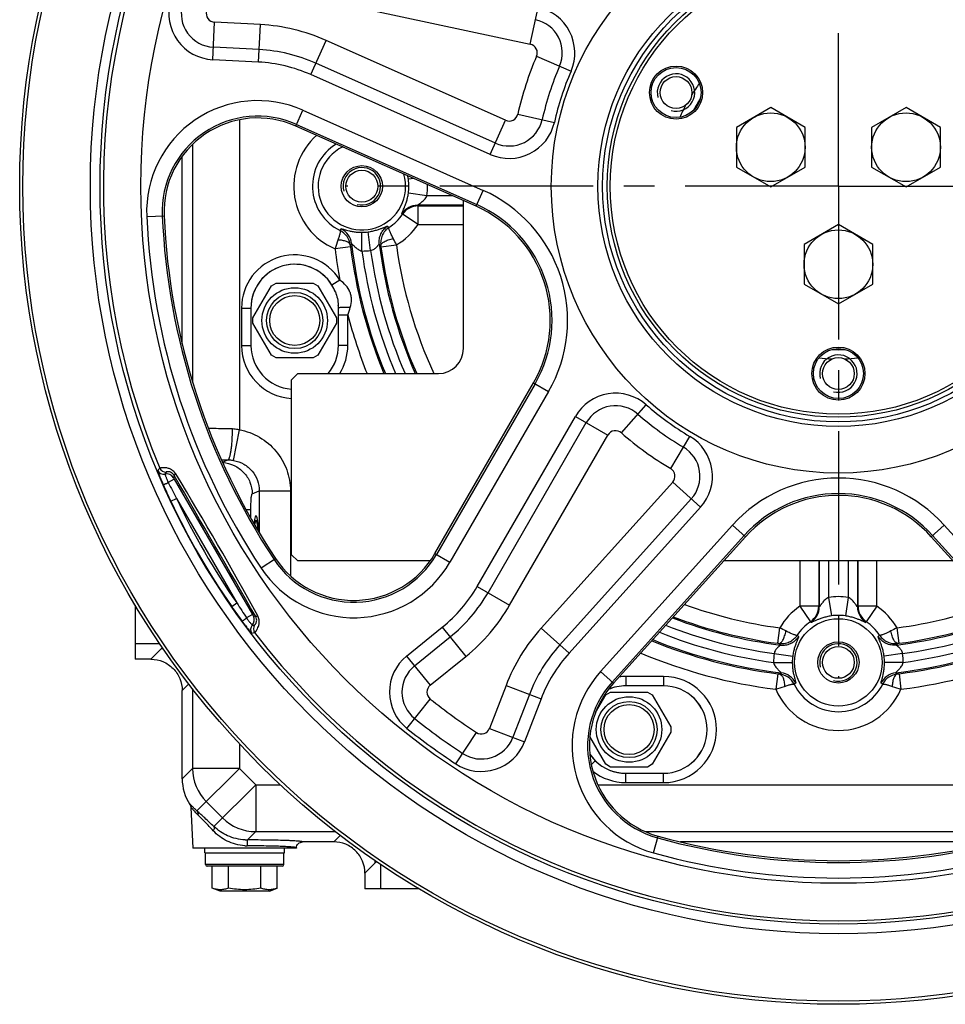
# Model space of a CAD drawing. Extents: x 0 to 2037, y -777 to 1557.
# Tile 36 of 70: x 731 to 879, y 213 to 371. Entities that reach past the tile are written whole.
import ezdxf

# ---------------------------------------------------------------- set-up
doc = ezdxf.new("R2010")
doc.units = 0
doc.header["$LTSCALE"] = 65.395
doc.linetypes.add('CENTER', pattern=[0.6, 0.375, -0.075, 0.075, -0.075])
doc.layers.get('0').update_dxf_attribs({"linetype": 'CONTINUOUS'})
doc.layers.add('3_ALL_AXES', color=7, linetype='CONTINUOUS')
doc.layers.add('ASSI', color=7, linetype='CONTINUOUS')

msp = doc.modelspace()

# ---------------------------------------------------------------- linework, layer by layer
at = {"color": 9, "linetype": 'CONTINUOUS'}
for p, q in [((781.694, 373.624), (812.456, 367.085)), ((812.456, 367.085), (813.703, 372.954)), ((761.632, 364.594), (761.946, 370.586)), ((769.281, 370.202), (761.946, 370.586)), ((768.967, 364.21), (769.281, 370.202)), ((777.324, 362.204), (779.765, 367.685)), ((808.494, 354.893), (779.765, 367.685)), ((769.071, 366.207), (761.737, 366.592)), ((768.967, 364.21), (761.632, 364.594)), ((813.463, 365.138), (818.973, 362.763)), ((806.867, 351.239), (778.138, 364.031)), ((806.054, 349.412), (777.324, 362.204)), ((774.942, 353.966), (776.072, 356.502)), ((776.072, 356.502), (804.918, 343.659)), ((765.898, 354.968), (765.898, 305.334)), ((806.054, 349.412), (808.494, 354.893)), ((810.454, 355.877), (816.307, 354.559)), ((775.06, 354.231), (803.907, 341.388)), ((758.403, 351.034), (758.403, 312.995)), ((793.801, 345.569), (792.953, 345.442)), ((795.916, 342.771), (792.953, 343.214)), ((800.086, 342.771), (795.916, 342.771)), ((803.789, 341.123), (804.918, 343.659)), ((801.752, 341.272), (794.394, 341.272)), ((794.499, 341.179), (794.394, 341.272)), ((794.499, 338.181), (794.499, 341.179)), ((794.499, 341.179), (801.752, 341.179)), ((751.082, 339.486), (753.856, 339.607)), ((792.025, 339.871), (791.918, 339.96)), ((794.499, 338.181), (792.025, 339.871)), ((782.015, 337.239), (782.174, 337.492)), ((794.499, 338.181), (801.752, 338.181)), ((785.502, 333.956), (785.502, 336.952)), ((786.907, 334.052), (786.501, 337.02)), ((783.688, 334.622), (781.208, 334.314)), ((788.56, 334.614), (791.037, 334.942)), ((781.996, 329.278), (780.719, 328.494)), ((766.252, 324.828), (766.252, 318.828)), ((766.252, 324.828), (767.749, 324.828)), ((767.749, 324.828), (767.749, 318.828)), ((781.755, 318.828), (781.755, 323.7)), ((783.253, 323.7), (781.755, 323.7)), ((783.253, 318.828), (783.253, 323.7)), ((766.252, 318.828), (767.749, 318.828)), ((783.253, 318.828), (781.755, 318.828)), ((813.226, 312.707), (797.438, 285.361)), ((812.975, 312.852), (815.379, 311.463)), ((815.379, 311.463), (799.591, 284.118)), ((827.039, 304.833), (831, 309.339)), ((803.955, 280.241), (819.68, 307.477)), ((819.68, 307.477), (824.876, 304.477)), ((805.687, 279.241), (821.412, 306.477)), ((764.985, 300.425), (765.898, 305.334)), ((809.151, 277.241), (824.876, 304.477)), ((834.917, 299.109), (837.979, 304.269)), ((763.203, 300.165), (764.07, 300.511)), ((755.462, 298.032), (755.361, 297.656)), ((755.482, 297.437), (754.531, 296.888)), ((755.482, 297.437), (768.008, 275.741)), ((835.247, 296.942), (814.204, 273.571)), ((835.247, 296.942), (839.706, 292.927)), ((767.951, 295.075), (769.085, 295.528)), ((769.085, 295.528), (769.085, 288.868)), ((769.085, 295.528), (774.066, 295.528)), ((774.066, 295.528), (774.066, 281.946)), ((754.93, 293.901), (755.834, 294.328)), ((755.834, 294.328), (765.491, 277.601)), ((838.219, 294.265), (817.176, 270.894)), ((766.968, 292.577), (767.74, 292.577)), ((767.74, 291.18), (767.74, 292.577)), ((839.706, 292.927), (818.662, 269.556)), ((823.698, 266.603), (844.826, 290.069)), ((844.826, 290.069), (846.89, 288.211)), ((876.615, 288.211), (878.679, 290.069)), ((878.679, 290.069), (899.807, 266.603)), ((825.545, 264.939), (846.674, 288.405)), ((876.831, 288.405), (897.96, 264.939)), ((797.186, 285.506), (799.591, 284.118)), ((769.371, 283.196), (771.687, 284.728)), ((855.605, 284.328), (855.605, 277.075)), ((858.604, 284.328), (858.604, 277.075)), ((858.696, 284.328), (858.696, 276.97)), ((860.195, 284.328), (860.195, 278.492)), ((863.309, 284.328), (863.309, 278.492)), ((864.809, 284.328), (864.809, 276.97)), ((864.901, 277.075), (864.901, 284.328)), ((867.9, 277.075), (867.9, 284.328)), ((803.955, 280.241), (809.151, 277.241)), ((764.67, 277.031), (765.491, 277.601)), ((860.195, 278.492), (860.638, 275.529)), ((863.309, 278.492), (862.866, 275.529)), ((858.604, 277.075), (855.605, 277.075)), ((855.605, 277.075), (857.296, 274.601)), ((858.696, 276.97), (858.604, 277.075)), ((864.901, 277.075), (864.809, 276.97)), ((867.9, 277.075), (864.901, 277.075)), ((867.9, 277.075), (866.209, 274.601)), ((768.008, 275.741), (767.057, 275.192)), ((768.137, 275.527), (768.513, 275.426)), ((857.384, 274.493), (857.296, 274.601)), ((866.209, 274.601), (866.121, 274.493)), ((792.666, 269.084), (798.373, 273.706)), ((798.373, 273.706), (802.149, 269.043)), ((814.204, 273.571), (818.662, 269.556)), ((852.038, 271.136), (852.366, 273.613)), ((871.467, 271.136), (871.138, 273.613)), ((793.924, 267.529), (799.632, 272.151)), ((749.252, 271.084), (753.15, 271.084)), ((753.406, 270.229), (751.756, 268.578)), ((792.666, 269.084), (796.442, 264.421)), ((796.442, 264.421), (802.149, 269.043)), ((851.38, 268.078), (854.376, 268.078)), ((851.476, 269.483), (854.444, 269.077)), ((872.029, 269.483), (869.061, 269.077)), ((872.125, 268.078), (869.129, 268.078)), ((823.698, 266.603), (825.761, 264.745)), ((833.752, 265.829), (827.752, 265.829)), ((827.752, 265.829), (827.752, 264.331)), ((833.752, 265.829), (833.752, 264.331)), ((852.046, 266.264), (851.738, 263.784)), ((871.459, 266.264), (871.767, 263.784)), ((757.797, 264.626), (756.752, 263.581)), ((758.403, 263.847), (758.403, 251.089)), ((808.57, 264.378), (805.938, 257.521)), ((808.57, 264.378), (814.171, 262.227)), ((833.752, 264.331), (827.752, 264.331)), ((854.916, 264.75), (854.663, 264.591)), ((868.841, 264.591), (868.589, 264.75)), ((792.717, 257.514), (796.451, 262.21)), ((812.304, 262.944), (809.672, 256.088)), ((814.171, 262.227), (811.54, 255.371)), ((805.938, 257.521), (811.54, 255.371)), ((800.52, 251.845), (803.832, 256.847)), ((765.898, 255.041), (765.898, 251.089)), ((822.218, 251.683), (822.85, 252.328)), ((756.752, 249.438), (758.403, 251.089)), ((765.898, 251.089), (758.403, 251.089)), ((759.107, 244.298), (765.898, 251.089)), ((765.898, 251.089), (768.513, 248.474)), ((827.752, 250.325), (833.752, 250.325)), ((827.752, 248.827), (827.752, 250.325)), ((833.752, 248.827), (833.752, 250.325)), ((768.513, 248.474), (761.824, 241.785)), ((768.513, 248.474), (772.465, 248.474)), ((768.513, 248.474), (768.513, 240.979)), ((823.269, 248.474), (900.236, 248.474)), ((827.752, 248.827), (833.752, 248.827)), ((760.601, 245.792), (763.216, 243.177)), ((768.513, 240.979), (767.186, 239.651)), ((768.513, 240.979), (781.271, 240.979)), ((782.05, 240.373), (781.006, 239.328)), ((830.874, 240.979), (892.63, 240.979)), ((832.159, 237.578), (832.901, 240.253)), ((773.002, 235.703), (760.502, 235.703)), ((787.653, 235.982), (786.002, 234.331)), ((788.508, 235.725), (788.508, 231.828))]:
    msp.add_line(p, q, dxfattribs=at)
at = {"color": 7, "linetype": 'CONTINUOUS'}
for p, q in [((803.789, 341.123), (774.942, 353.966)), ((756.752, 319.07), (756.752, 349.143)), ((801.752, 318.328), (801.752, 342.029)), ((775.252, 314.328), (774.252, 313.328)), ((775.252, 314.328), (797.752, 314.328)), ((774.252, 285.328), (774.252, 313.328)), ((797.186, 285.506), (812.975, 312.852)), ((846.89, 288.211), (825.761, 264.745)), ((897.744, 264.745), (876.615, 288.211)), ((774.252, 285.328), (775.252, 284.328)), ((796.429, 284.328), (775.252, 284.328)), ((880.111, 284.328), (843.394, 284.328)), ((749.252, 277.23), (749.252, 268.578)), ((751.756, 268.578), (749.252, 268.578)), ((756.752, 249.438), (756.752, 263.581)), ((781.006, 239.328), (776.029, 239.328)), ((886.997, 239.328), (836.508, 239.328)), ((760.502, 235.703), (760.502, 237.578)), ((773.002, 235.703), (773.002, 237.578)), ((772.752, 235.453), (760.752, 235.453)), ((786.002, 234.331), (786.002, 231.828)), ((794.654, 231.828), (786.002, 231.828))]:
    msp.add_line(p, q, dxfattribs=at)
for centre, radius in [((861.752, 344.328), 131), ((861.752, 344.328), 130.5), ((861.752, 344.328), 119.698), ((861.752, 344.328), 118.145), ((861.752, 344.328), 37), ((861.752, 344.328), 36.5), ((835.772, 359.328), 4.25), ((835.772, 359.328), 4), ((785.502, 344.328), 3.3), ((785.502, 344.328), 2.55), ((774.752, 322.828), 4), ((861.752, 314.328), 4.25), ((861.752, 314.328), 4), ((861.752, 268.078), 7.001), ((861.752, 268.078), 3.3), ((861.752, 268.078), 2.55), ((828.252, 257.328), 4)]:
    msp.add_circle(centre, radius, dxfattribs=at)
at = {"color": 9, "linetype": 'CONTINUOUS'}
for radius in [111.618, 45.935, 38.476, 37.735]:
    msp.add_circle((861.752, 344.328), radius, dxfattribs=at)
for centre, radius, start, end in [((861.752, 344.328), 117.614, 97.42137, 202.57863), ((861.752, 344.328), 117.614, 337.42137, 82.57863), ((762.021, 372.002), 7.417, 164.49191, 267), ((762.021, 372.002), 5.417, 164.49191, 267), ((762.021, 372.002), 1.417, 164.49191, 267), ((812.161, 365.699), 7.417, 336.68723, 78), ((812.161, 365.699), 5.417, 336.68723, 78), ((767.732, 340.66), 29.583, 66, 87), ((767.732, 340.66), 25.583, 66, 87), ((812.161, 365.699), 1.417, 336.68723, 78), ((861.752, 344.328), 52.583, 156.68723, 167.31277), ((767.732, 340.66), 23.583, 66, 87), ((861.752, 344.328), 48.583, 156.68723, 167.31277), ((861.752, 344.328), 46.583, 156.68723, 167.31277), ((768.841, 340.263), 17.777, 66, 182.50563), ((861.752, 344.328), 26.174, 147.6635, 152.346), ((768.841, 340.263), 15.29, 66, 182.50563), ((809.071, 356.188), 5.417, 246, 347.31277), ((809.071, 356.188), 1.417, 246, 347.31277), ((809.071, 356.188), 7.417, 246, 347.31277), ((785.502, 344.328), 10.896, 131.5494, 246.79089), ((785.502, 344.328), 7.9, 121.19582, 243.8069), ((784.003, 344.104), 9.049, 8.50471, 12.03903), ((785.502, 344.328), 7.533, 351.4962, 8.5038), ((785.502, 344.328), 10.529, 351.4962, 1.36002), ((795.654, 322.852), 22.777, 330, 66), ((794.399, 338.27), 3.002, 90.09393, 145.73709), ((794.504, 338.177), 3.002, 90.09386, 145.64558), ((795.654, 322.852), 20.29, 330, 66), ((861.752, 344.328), 110.777, 182.50563, 213.49437), ((861.752, 344.328), 108.29, 182.50563, 213.49437), ((785.502, 344.328), 7.9, 303.31481, 325.65673), ((780.859, 334.793), 3.002, 6.81452, 64.02409), ((822.478, 369), 45.201, 223.39623, 223.77839), ((785.502, 344.328), 10.896, 300.52552, 325.65673), ((780.649, 334.536), 3.029, 6.75656, 63.1909), ((785.502, 344.328), 7.376, 270, 277.78224), ((718.054, 298.574), 81.542, 26.48759, 27.27267), ((835.83, 316.946), 57.316, 160.89935, 162.36081), ((861.752, 344.328), 81.164, 187.08744, 190.68624), ((901.506, 251.009), 144.654, 144.43248, 144.55734), ((797.22, 336.307), 13.637, 185.95486, 187.09981), ((861.752, 344.328), 78.666, 187.08788, 202.41836), ((861.752, 344.328), 78.451, 186.71937, 202.48267), ((843.874, 393.047), 80.331, 226.21307, 226.45446), ((861.752, 344.328), 74.049, 187.19492, 203.89989), ((767.344, 331.804), 21.401, 7.54221, 8.10224), ((861.752, 344.328), 73.834, 187.56093, 203.97415), ((861.752, 344.328), 71.336, 187.56059, 204.87043), ((774.752, 324.828), 8.501, 31.56275, 180), ((785.502, 344.328), 10.372, 269.99973, 277.78224), ((861.752, 344.328), 76.952, 187.74624, 202.94689), ((861.752, 344.328), 75.548, 187.81803, 203.39882), ((774.752, 324.828), 7.003, 31.56275, 180), ((467.919, 323.692), 313.836, 0.00145, 0.20746), ((710.087, 348.307), 77.193, 341.41157, 342.37109), ((861.752, 344.328), 81.164, 194.72358, 201.69372), ((774.752, 318.828), 8.501, 180, 266.62795), ((774.752, 318.828), 7.003, 180, 265.90439), ((774.752, 318.828), 7.003, 320.00481, 360), ((774.752, 318.828), 8.501, 328.02954, 360), ((861.752, 344.328), 26.174, 267.64812, 272.35185), ((826.103, 303.768), 7.417, 48.68723, 150), ((826.103, 303.768), 5.417, 48.68723, 150), ((861.752, 344.328), 46.583, 228.68723, 239.31277), ((861.752, 344.328), 48.583, 228.68723, 239.31277), ((826.103, 303.768), 1.417, 48.68723, 150), ((861.752, 344.328), 52.583, 228.68723, 239.31277), ((834.193, 297.89), 7.417, 318, 59.31277), ((834.193, 297.89), 5.417, 318, 59.31277), ((765.809, 638.408), 337.901, 269.53104, 269.70515), ((759.017, 293.257), 8.328, 134.75862, 137.96836), ((753.754, 299.219), 1, 202.69896, 283.44608), ((754.077, 299.555), 1, 202.60352, 277.11926), ((763.257, 292.208), 11.064, 144.94583, 146.92358), ((754.278, 297.03), 1.25, 30.02142, 103.48538), ((-6873.113, -4121.398), 8816.265, 29.9151809, 30.0848191), ((284.211, 10.885), 552.184, 28.6378, 31.3622), ((834.193, 297.89), 1.417, 318, 59.31277), ((859.81, 343.415), 115.98, 203.8363, 205.27214), ((937.917, 388.588), 205.035, 206.56679, 207.36959), ((861.752, 274.828), 22.777, 42, 138), ((861.752, 274.828), 20.29, 42, 138), ((861.752, 344.328), 118.127, 205.27058, 214.72942), ((861.752, 344.328), 117.127, 205.27058, 214.72942), ((784.196, 293.006), 17.777, 213.49437, 330), ((784.196, 293.006), 15.29, 213.49437, 330), ((783.532, 292.033), 23.583, 309, 330), ((783.532, 292.033), 25.583, 309, 330), ((938.163, 388.158), 205.033, 212.6304, 213.43321), ((861.752, 268.078), 10.529, 81.4962, 98.5038), ((859.987, 343.101), 115.977, 214.72784, 216.16372), ((783.532, 292.033), 29.583, 309, 330), ((861.752, 344.328), 71.336, 249.81231, 262.4394), ((861.752, 268.078), 10.896, 124.34327, 149.47449), ((855.601, 277.08), 3.002, 304.35442, 359.90614), ((855.694, 276.975), 3.002, 304.26291, 359.90607), ((867.811, 276.975), 3.002, 180.09393, 235.73709), ((867.904, 277.08), 3.002, 180.09386, 235.64558), ((861.752, 268.078), 10.896, 30.52552, 55.65673), ((861.752, 344.328), 71.336, 277.56059, 290.1877), ((767.054, 274.902), 1.25, 316.51462, 29.97858), ((861.752, 344.328), 74.049, 248.97378, 262.80508), ((861.752, 344.328), 73.834, 249.03792, 262.43933), ((861.752, 268.078), 7.9, 124.34327, 146.68518), ((861.752, 268.078), 7.533, 81.4962, 98.5038), ((861.752, 268.078), 7.9, 33.31481, 55.65673), ((861.752, 344.328), 74.049, 277.19492, 291.02622), ((861.752, 344.328), 73.834, 277.56093, 290.96207), ((768.687, 273.354), 1, 136.5539, 217.30079), ((766.155, 280.893), 8.328, 282.03165, 285.24137), ((767.367, 285.089), 11.064, 273.07642, 275.05417), ((769.14, 273.465), 1, 142.88073, 217.39635), ((861.752, 344.328), 117.614, 217.42137, 322.57863), ((836.188, 253.776), 29.583, 138, 159), ((861.752, 344.328), 76.952, 248.14853, 262.25376), ((861.752, 344.328), 75.548, 248.53958, 262.18197), ((816.289, 201.203), 80.9, 62.72425, 63.51557), ((907.507, 200.63), 81.542, 116.48759, 117.27267), ((861.752, 344.328), 75.548, 277.81803, 291.46042), ((861.752, 344.328), 76.952, 277.74624, 291.85147), ((861.752, 344.328), 78.666, 247.69046, 262.91221), ((861.752, 344.328), 78.451, 247.74661, 263.28063), ((886.424, 305.054), 45.202, 226.22151, 226.60367), ((837.081, 305.054), 45.201, 313.39618, 313.77834), ((861.752, 344.328), 78.451, 276.71937, 292.25339), ((861.752, 344.328), 78.666, 277.08788, 292.30954), ((753.4, 265.229), 4.999, 86.12871, 89.92862), ((836.188, 253.776), 25.583, 138, 159), ((849.229, 249.924), 21.397, 81.89774, 82.45696), ((910.471, 326.45), 80.331, 223.54555, 223.78693), ((813.034, 326.45), 80.331, 316.21307, 316.45446), ((874.277, 249.92), 21.401, 97.54221, 98.10224), ((797.334, 263.319), 7.417, 129, 231.50809), ((836.188, 253.776), 23.583, 138, 159), ((861.752, 344.328), 81.164, 247.06099, 262.91256), ((861.752, 268.078), 10.372, 172.21776, 180.00027), ((861.752, 268.078), 7.376, 172.21776, 180), ((861.752, 268.078), 7.376, 0, 7.78224), ((861.752, 344.328), 81.164, 277.08744, 292.93901), ((861.752, 268.078), 10.372, 359.99973, 7.78224), ((797.334, 263.319), 5.417, 129, 231.50809), ((836.908, 254.708), 17.777, 138, 254.50563), ((836.908, 254.708), 15.29, 138, 254.50563), ((827.752, 257.328), 8.501, 90, 97.29612), ((833.752, 257.328), 8.501, 270, 90), ((853.645, 279.044), 12.88, 262.86708, 264.07876), ((768.433, 384.082), 144.655, 305.44268, 305.56754), ((851.96, 263.225), 3.029, 26.81008, 83.24352), ((852.217, 263.435), 3.002, 25.97591, 83.18548), ((871.288, 263.435), 3.002, 96.81452, 154.02409), ((871.545, 263.225), 3.029, 96.75656, 153.1909), ((955.072, 384.082), 144.654, 234.43248, 234.55734), ((869.774, 279.796), 13.637, 275.95486, 277.09981), ((797.334, 263.319), 1.417, 129, 231.50809), ((827.752, 257.328), 7.003, 90, 113.77714), ((833.752, 257.328), 7.003, 270, 90), ((834.179, 318.98), 57.922, 287.6469, 289.09308), ((861.752, 268.078), 10.896, 203.20911, 336.79089), ((861.752, 268.078), 7.9, 206.19309, 333.8069), ((889.135, 318.406), 57.316, 250.89935, 252.36081), ((861.752, 344.328), 104.917, 231.50809, 236.49191), ((861.752, 344.328), 108.917, 231.50809, 236.49191), ((861.752, 344.328), 110.917, 231.50809, 236.49191), ((804.615, 258.029), 1.417, 236.49191, 339), ((804.615, 258.029), 5.417, 236.49191, 339), ((804.615, 258.029), 7.417, 236.49191, 339), ((827.772, 257.342), 7.026, 214.34411, 225.53274), ((827.752, 257.328), 7.003, 225.56732, 270), ((765.908, 251.099), 7.505, 180.07842, 225.00577), ((827.752, 257.328), 8.501, 231.51708, 270), ((768.523, 248.483), 7.505, 224.99423, 269.92158), ((767.199, 247.415), 7.764, 267.08068, 269.90197), ((861.752, 344.328), 108.29, 254.50563, 285.49437), ((767.152, 245.687), 6.983, 266.72038, 269.89351), ((861.752, 344.328), 110.777, 254.50563, 285.49437), ((782.653, 235.976), 4.999, 0.07138, 3.87607)]:
    msp.add_arc(centre, radius, start, end, dxfattribs=at)
at = {"color": 2, "linetype": 'CONTINUOUS'}
for centre in [(835.772, 359.328), (785.502, 344.328), (861.752, 314.328), (861.752, 268.078)]:
    msp.add_arc(centre, 3, 255, 195, dxfattribs=at)
at = {"color": 7, "linetype": 'CONTINUOUS'}
for centre, radius, start, end in [((861.752, 344.328), 26.158, 147.77361, 152.23202), ((768.841, 340.263), 15, 66, 182.50563), ((785.502, 344.328), 7.001, 115.90037, 16.10924), ((795.654, 322.852), 20, 330, 66), ((861.752, 344.328), 108, 182.50563, 213.49437), ((797.752, 318.328), 4, 270, 360), ((861.752, 344.328), 26.158, 267.75305, 272.24684), ((861.752, 274.828), 20, 42, 138), ((784.196, 293.006), 15, 213.49437, 330), ((836.908, 254.708), 15, 138, 254.50563), ((764.25, 249.438), 7.497, 179.99482, 213.1627), ((861.752, 344.328), 108, 254.50563, 285.49437), ((760.752, 235.703), 0.25, 180, 270), ((772.752, 235.703), 0.25, 270, 360)]:
    msp.add_arc(centre, radius, start, end, dxfattribs=at)
at = {"color": 2, "linetype": 'CONTINUOUS'}
msp.add_ellipse((768.566, 285.578), major_axis=(0, 6), ratio=0.0874887, start_param=-0.960949, end_param=0.6626071, dxfattribs=at)
at = {"color": 9, "linetype": 'CONTINUOUS'}
for points, knots in [([(791.918, 339.96), (791.911, 339.966), (791.908, 339.994), (791.92, 340.04), (791.944, 340.111), (792.002, 340.252), (792.109, 340.486), (792.267, 340.839), (792.453, 341.292), (792.647, 341.848), (792.826, 342.499), (792.916, 342.968), (792.953, 343.214)], [0, 0, 0, 0, 0.0073879, 0.0213806, 0.0430271, 0.0725, 0.1547927, 0.2676519, 0.4105341, 0.5829046, 0.7823473, 1, 1, 1, 1]), ([(794.394, 341.272), (794.391, 341.273), (794.386, 341.279), (794.397, 341.292), (794.411, 341.307), (794.449, 341.336), (794.51, 341.38), (794.6, 341.441), (794.703, 341.51), (794.856, 341.617), (795.058, 341.765), (795.3, 341.966), (795.536, 342.198), (795.752, 342.464), (795.868, 342.665), (795.916, 342.771)], [0, 0, 0, 0, 0.0035266, 0.0090779, 0.0191887, 0.0337247, 0.0737582, 0.1245771, 0.1826986, 0.2459015, 0.3824956, 0.5283153, 0.6807822, 0.8385585, 1, 1, 1, 1]), ([(782.174, 337.492), (782.178, 337.499), (782.205, 337.506), (782.252, 337.502), (782.324, 337.489), (782.468, 337.453), (782.71, 337.383), (783.075, 337.28), (783.543, 337.164), (784.115, 337.054), (784.78, 336.972), (785.255, 336.952), (785.502, 336.952)], [0, 0, 0, 0, 0.0074377, 0.0213218, 0.0427056, 0.0717954, 0.1531353, 0.2651214, 0.4075677, 0.5802014, 0.7807013, 1, 1, 1, 1]), ([(786.501, 337.02), (786.744, 337.053), (787.204, 337.136), (787.84, 337.302), (788.377, 337.48), (788.809, 337.647), (789.142, 337.786), (789.38, 337.886), (789.528, 337.94), (789.602, 337.955), (789.628, 337.951), (789.634, 337.945)], [0, 0, 0, 0, 0.2237274, 0.4271544, 0.6003044, 0.7412424, 0.8507011, 0.9295747, 0.9785619, 0.9923141, 1, 1, 1, 1]), ([(788.287, 335.054), (788.252, 335.331), (788.261, 335.898), (788.509, 336.709), (788.971, 337.421), (789.399, 337.793), (789.634, 337.945)], [0, 0, 0, 0, 0.2498987, 0.4998921, 0.7499439, 1, 1, 1, 1]), ([(789.842, 337.727), (789.612, 337.572), (789.192, 337.196), (788.741, 336.482), (788.5, 335.668), (788.495, 335.099), (788.532, 334.82)], [0, 0, 0, 0, 0.2483188, 0.4977547, 0.748402, 1, 1, 1, 1]), ([(790.532, 335.939), (790.418, 336.158), (790.222, 336.558), (790.011, 337.035), (789.895, 337.346), (789.845, 337.515), (789.823, 337.636), (789.828, 337.706), (789.842, 337.727)], [0, 0, 0, 0, 0.3830787, 0.6899709, 0.807498, 0.898364, 0.9618277, 1, 1, 1, 1]), ([(782.015, 337.239), (782.029, 337.223), (782.043, 337.166), (782.042, 337.064), (782.022, 336.922), (781.966, 336.656), (781.85, 336.243), (781.736, 335.895), (781.669, 335.701)], [0, 0, 0, 0, 0.0401011, 0.1039014, 0.1939392, 0.3099944, 0.6143141, 1, 1, 1, 1]), ([(788.532, 334.82), (788.528, 334.935), (788.637, 335.123), (788.854, 335.31), (789.202, 335.531), (789.766, 335.76), (790.262, 335.886), (790.532, 335.939)], [0, 0, 0, 0, 0.1433252, 0.2425364, 0.3621453, 0.6557199, 1, 1, 1, 1]), ([(783.657, 334.892), (783.603, 335.171), (783.201, 335.429), (782.738, 335.577), (782.281, 335.675), (781.919, 335.7), (781.669, 335.701)], [0, 0, 0, 0, 0.3793716, 0.5154141, 0.6659517, 1, 1, 1, 1]), ([(783.84, 335.149), (783.843, 335.168), (783.954, 335.07), (784.02, 334.993), (784.206, 334.803), (784.399, 334.615), (784.631, 334.415), (784.89, 334.227), (785.18, 334.064), (785.392, 333.985), (785.502, 333.956)], [0, 0, 0, 0, 0.0285483, 0.1156497, 0.2352898, 0.3721437, 0.5195414, 0.6744682, 0.8352666, 1, 1, 1, 1]), ([(786.907, 334.052), (787.009, 334.066), (787.206, 334.117), (787.47, 334.253), (787.693, 334.422), (787.878, 334.603), (788.009, 334.754), (788.099, 334.866), (788.155, 334.937), (788.203, 334.995), (788.236, 335.033), (788.259, 335.053), (788.271, 335.061), (788.282, 335.062), (788.286, 335.057), (788.287, 335.054)], [0, 0, 0, 0, 0.174923, 0.3437246, 0.5031349, 0.6511781, 0.7845254, 0.8436671, 0.8959448, 0.9393391, 0.9714176, 0.9825295, 0.9902488, 0.9952255, 1, 1, 1, 1]), ([(783.655, 324.929), (783.781, 325.324), (783.892, 325.954), (783.806, 326.79), (783.559, 327.594), (782.973, 328.485), (782.336, 329.034), (781.996, 329.278)], [0, 0, 0, 0, 0.2486486, 0.3744756, 0.5004506, 0.7492075, 1, 1, 1, 1]), ([(783.655, 324.929), (783.433, 324.932), (783.104, 324.932), (782.678, 324.922), (782.391, 324.91), (782.146, 324.895), (781.975, 324.879), (781.869, 324.864), (781.813, 324.853), (781.777, 324.843), (781.758, 324.834), (781.753, 324.828)], [0, 0, 0, 0, 0.3482129, 0.5164899, 0.669626, 0.8000379, 0.9013236, 0.939469, 0.9686868, 0.9887691, 1, 1, 1, 1]), ([(760.934, 305.613), (761.22, 305.598), (762.509, 305.542), (763.798, 305.517), (764.801, 305.508)], [0, 0, 0, 0, 0.2221866, 1, 1, 1, 1]), ([(764.07, 300.511), (764.131, 300.526), (764.21, 300.625), (764.286, 300.776), (764.381, 301.035), (764.485, 301.457), (764.59, 302.074), (764.678, 302.816), (764.77, 303.974), (764.798, 304.884), (764.801, 305.508)], [0, 0, 0, 0, 0.0365551, 0.0652292, 0.1015355, 0.1967803, 0.3201446, 0.4676362, 0.6341425, 1, 1, 1, 1]), ([(764.801, 305.508), (765.079, 305.506), (765.451, 305.459), (765.809, 305.362), (765.898, 305.334)], [0, 0, 0, 0, 0.7488086, 1, 1, 1, 1]), ([(765.898, 305.334), (767.027, 305.124), (769.231, 304.306), (771.91, 302.036), (773.662, 298.992), (774.066, 296.676), (774.066, 295.528)], [0, 0, 0, 0, 0.2500103, 0.5000091, 0.7500015, 1, 1, 1, 1]), ([(763.249, 300.064), (763.872, 300.027), (765.118, 299.711), (766.672, 298.584), (767.706, 296.965), (767.949, 295.702), (767.951, 295.075)], [0, 0, 0, 0, 0.2495605, 0.4995213, 0.7497607, 1, 1, 1, 1]), ([(764.07, 300.511), (764.146, 300.511), (764.453, 300.502), (764.758, 300.466), (764.985, 300.425)], [0, 0, 0, 0, 0.2477666, 1, 1, 1, 1]), ([(764.985, 300.425), (765.55, 300.322), (766.655, 299.919), (768.004, 298.789), (768.886, 297.265), (769.087, 296.103), (769.085, 295.528)], [0, 0, 0, 0, 0.2496754, 0.4996603, 0.7498377, 1, 1, 1, 1]), ([(752.831, 298.833), (752.827, 298.828), (752.831, 298.806), (752.837, 298.77), (752.855, 298.709), (752.88, 298.63), (752.914, 298.531), (752.974, 298.363), (753.068, 298.113), (753.202, 297.773), (753.36, 297.388), (753.535, 296.973), (753.659, 296.689), (753.723, 296.544)], [0, 0, 0, 0, 0.0071621, 0.0232017, 0.0483226, 0.082355, 0.1249981, 0.1758531, 0.3002029, 0.4507317, 0.6218234, 0.807168, 1, 1, 1, 1]), ([(755.718, 298.267), (755.602, 298.456), (755.318, 298.775), (754.81, 299.074), (754.333, 299.219), (753.93, 299.267), (753.613, 299.261), (753.405, 299.235), (753.281, 299.211), (753.22, 299.196), (753.18, 299.183), (753.159, 299.175), (753.153, 299.17)], [0, 0, 0, 0, 0.2284872, 0.4307206, 0.6010597, 0.7396883, 0.8480074, 0.9271298, 0.9559523, 0.9776668, 0.9923133, 1, 1, 1, 1]), ([(753.987, 298.246), (753.984, 298.243), (753.987, 298.23), (753.991, 298.209), (754.002, 298.173), (754.025, 298.103), (754.067, 297.988), (754.132, 297.821), (754.214, 297.619), (754.31, 297.39), (754.417, 297.144), (754.492, 296.974), (754.531, 296.888)], [0, 0, 0, 0, 0.0070576, 0.0229468, 0.0478648, 0.0816547, 0.1746386, 0.2986042, 0.4490421, 0.6204137, 0.8063704, 1, 1, 1, 1]), ([(755.462, 298.032), (755.387, 298.161), (755.213, 298.361), (754.92, 298.531), (754.685, 298.599), (754.508, 298.617), (754.38, 298.611), (754.289, 298.597), (754.235, 298.581), (754.206, 298.57), (754.201, 298.562)], [0, 0, 0, 0, 0.3029918, 0.522722, 0.6803639, 0.7963557, 0.881728, 0.9422498, 0.9810087, 1, 1, 1, 1]), ([(755.718, 298.267), (755.679, 298.239), (755.613, 298.191), (755.528, 298.122), (755.482, 298.076), (755.458, 298.042), (755.462, 298.032)], [0, 0, 0, 0, 0.4020161, 0.7079701, 0.9069003, 1, 1, 1, 1]), ([(753.723, 296.544), (753.73, 296.545), (753.753, 296.556), (753.801, 296.573), (753.875, 296.605), (753.973, 296.646), (754.092, 296.697), (754.28, 296.778), (754.429, 296.843), (754.531, 296.888)], [0, 0, 0, 0, 0.0248629, 0.0843427, 0.1766472, 0.29891, 0.4473228, 0.6172591, 1, 1, 1, 1]), ([(755.361, 297.656), (755.36, 297.654), (755.365, 297.647), (755.37, 297.635), (755.382, 297.614), (755.403, 297.575), (755.437, 297.515), (755.466, 297.464), (755.482, 297.437)], [0, 0, 0, 0, 0.0224016, 0.0813648, 0.1748077, 0.2992417, 0.6214336, 1, 1, 1, 1]), ([(767.74, 292.577), (767.74, 292.89), (767.747, 293.344), (767.773, 293.924), (767.798, 294.294), (767.828, 294.602), (767.863, 294.835), (767.895, 294.98), (767.925, 295.051), (767.942, 295.072), (767.951, 295.075)], [0, 0, 0, 0, 0.3718071, 0.5405589, 0.6895095, 0.8133336, 0.907751, 0.9698581, 0.9885955, 1, 1, 1, 1]), ([(860.195, 278.492), (860.089, 278.444), (859.888, 278.327), (859.622, 278.112), (859.39, 277.876), (859.189, 277.634), (859.041, 277.432), (858.934, 277.279), (858.865, 277.176), (858.804, 277.086), (858.76, 277.025), (858.731, 276.987), (858.716, 276.973), (858.704, 276.962), (858.697, 276.967), (858.696, 276.97)], [0, 0, 0, 0, 0.1614456, 0.3192325, 0.4717108, 0.6175399, 0.7541349, 0.8173322, 0.8754489, 0.9262577, 0.9662801, 0.9808116, 0.9909215, 0.9964726, 1, 1, 1, 1]), ([(864.809, 276.97), (864.808, 276.967), (864.801, 276.962), (864.789, 276.973), (864.774, 276.987), (864.745, 277.025), (864.701, 277.086), (864.64, 277.176), (864.57, 277.279), (864.464, 277.432), (864.316, 277.634), (864.115, 277.876), (863.883, 278.112), (863.617, 278.327), (863.416, 278.444), (863.309, 278.492)], [0, 0, 0, 0, 0.0035266, 0.0090779, 0.0191887, 0.0337247, 0.0737582, 0.1245771, 0.1826986, 0.2459015, 0.3824956, 0.5283153, 0.6807822, 0.8385585, 1, 1, 1, 1]), ([(766.355, 274.664), (766.359, 274.67), (766.381, 274.684), (766.419, 274.718), (766.484, 274.766), (766.568, 274.83), (766.672, 274.907), (766.837, 275.03), (766.967, 275.126), (767.057, 275.192)], [0, 0, 0, 0, 0.0248627, 0.0843423, 0.1766468, 0.2989097, 0.4473225, 0.6172589, 1, 1, 1, 1]), ([(766.355, 274.664), (766.449, 274.536), (766.633, 274.287), (766.905, 273.928), (767.159, 273.599), (767.386, 273.312), (767.556, 273.106), (767.671, 272.97), (767.74, 272.891), (767.796, 272.83), (767.84, 272.784), (767.868, 272.761), (767.886, 272.746), (767.891, 272.748)], [0, 0, 0, 0, 0.1928311, 0.3781759, 0.549268, 0.6997965, 0.8241463, 0.8750013, 0.9176443, 0.9516772, 0.9767978, 0.9928376, 1, 1, 1, 1]), ([(767.057, 275.192), (767.112, 275.116), (767.221, 274.966), (767.382, 274.75), (767.532, 274.552), (767.666, 274.38), (767.778, 274.24), (767.856, 274.146), (767.906, 274.091), (767.931, 274.064), (767.948, 274.05), (767.958, 274.041), (767.961, 274.042)], [0, 0, 0, 0, 0.1936289, 0.3795858, 0.5509579, 0.7013956, 0.8253611, 0.9183449, 0.952135, 0.9770529, 0.9929427, 1, 1, 1, 1]), ([(768.008, 275.741), (768.024, 275.714), (768.053, 275.664), (768.088, 275.604), (768.112, 275.566), (768.123, 275.545), (768.132, 275.535), (768.135, 275.527), (768.137, 275.527)], [0, 0, 0, 0, 0.3785664, 0.7007583, 0.8251923, 0.9186352, 0.9775984, 1, 1, 1, 1]), ([(768.342, 274.069), (768.351, 274.07), (768.375, 274.089), (768.416, 274.128), (768.474, 274.199), (768.543, 274.308), (768.616, 274.47), (768.675, 274.707), (768.674, 275.046), (768.587, 275.297), (768.513, 275.426)], [0, 0, 0, 0, 0.0189913, 0.0577502, 0.118272, 0.2036444, 0.3196361, 0.477278, 0.6970082, 1, 1, 1, 1]), ([(768.345, 272.858), (768.352, 272.86), (768.369, 272.874), (768.4, 272.902), (768.444, 272.948), (768.527, 273.043), (768.653, 273.211), (768.816, 273.482), (768.977, 273.855), (769.09, 274.341), (769.085, 274.93), (768.951, 275.336), (768.845, 275.53)], [0, 0, 0, 0, 0.0076867, 0.0223332, 0.0440477, 0.0728702, 0.1519926, 0.2603117, 0.3989403, 0.5692794, 0.7715128, 1, 1, 1, 1]), ([(768.845, 275.53), (768.802, 275.511), (768.726, 275.477), (768.624, 275.439), (768.561, 275.421), (768.52, 275.418), (768.513, 275.426)], [0, 0, 0, 0, 0.402017, 0.707971, 0.9069008, 1, 1, 1, 1]), ([(860.638, 275.529), (860.392, 275.492), (859.923, 275.402), (859.272, 275.223), (858.716, 275.029), (858.263, 274.843), (857.91, 274.685), (857.676, 274.578), (857.535, 274.52), (857.464, 274.496), (857.418, 274.484), (857.39, 274.487), (857.384, 274.493)], [0, 0, 0, 0, 0.2176485, 0.417097, 0.5894722, 0.7323557, 0.8452111, 0.9274992, 0.9569715, 0.9786185, 0.9926118, 1, 1, 1, 1]), ([(866.121, 274.493), (866.115, 274.487), (866.087, 274.484), (866.041, 274.496), (865.97, 274.52), (865.829, 274.578), (865.595, 274.685), (865.242, 274.843), (864.789, 275.029), (864.233, 275.223), (863.582, 275.402), (863.113, 275.492), (862.866, 275.529)], [0, 0, 0, 0, 0.0073879, 0.0213806, 0.0430271, 0.0725, 0.1547927, 0.2676519, 0.4105341, 0.5829046, 0.7823473, 1, 1, 1, 1]), ([(852.245, 271.108), (852.359, 271.104), (852.547, 271.213), (852.734, 271.43), (852.955, 271.778), (853.184, 272.342), (853.31, 272.837), (853.363, 273.108)], [0, 0, 0, 0, 0.1433233, 0.2425343, 0.3621433, 0.6557186, 1, 1, 1, 1]), ([(855.151, 272.418), (855.13, 272.404), (855.06, 272.399), (854.939, 272.421), (854.77, 272.471), (854.459, 272.587), (853.982, 272.798), (853.583, 272.994), (853.363, 273.108)], [0, 0, 0, 0, 0.0381897, 0.1016579, 0.1925241, 0.3100531, 0.6169471, 1, 1, 1, 1]), ([(870.142, 273.108), (869.922, 272.994), (869.523, 272.798), (869.046, 272.587), (868.735, 272.471), (868.565, 272.421), (868.445, 272.399), (868.375, 272.404), (868.354, 272.418)], [0, 0, 0, 0, 0.3830787, 0.6899709, 0.807498, 0.898364, 0.9618277, 1, 1, 1, 1]), ([(871.26, 271.108), (871.146, 271.104), (870.957, 271.213), (870.771, 271.43), (870.55, 271.778), (870.321, 272.342), (870.194, 272.837), (870.142, 273.108)], [0, 0, 0, 0, 0.1433252, 0.2425364, 0.3621453, 0.6557199, 1, 1, 1, 1]), ([(852.245, 271.108), (852.523, 271.071), (853.092, 271.076), (853.906, 271.317), (854.62, 271.768), (854.996, 272.188), (855.151, 272.418)], [0, 0, 0, 0, 0.2515846, 0.5022346, 0.7516734, 1, 1, 1, 1]), ([(852.478, 270.863), (852.755, 270.828), (853.322, 270.837), (854.133, 271.085), (854.845, 271.547), (855.217, 271.975), (855.369, 272.21)], [0, 0, 0, 0, 0.2498987, 0.4998921, 0.7499439, 1, 1, 1, 1]), ([(855.369, 272.21), (855.375, 272.204), (855.379, 272.178), (855.364, 272.104), (855.31, 271.956), (855.211, 271.718), (855.071, 271.385), (854.904, 270.953), (854.726, 270.416), (854.56, 269.78), (854.477, 269.32), (854.444, 269.077)], [0, 0, 0, 0, 0.0076852, 0.0214368, 0.0704231, 0.1492959, 0.2587576, 0.3997056, 0.5728533, 0.77627, 1, 1, 1, 1]), ([(869.061, 269.077), (869.028, 269.32), (868.945, 269.78), (868.779, 270.416), (868.601, 270.953), (868.434, 271.385), (868.294, 271.718), (868.195, 271.956), (868.141, 272.104), (868.126, 272.178), (868.13, 272.204), (868.136, 272.21)], [0, 0, 0, 0, 0.2237274, 0.4271544, 0.6003044, 0.7412424, 0.8507011, 0.9295747, 0.9785619, 0.9923141, 1, 1, 1, 1]), ([(871.027, 270.863), (870.75, 270.828), (870.183, 270.837), (869.371, 271.085), (868.66, 271.547), (868.288, 271.975), (868.136, 272.21)], [0, 0, 0, 0, 0.2498987, 0.4998921, 0.7499439, 1, 1, 1, 1]), ([(868.354, 272.418), (868.509, 272.188), (868.884, 271.768), (869.599, 271.317), (870.413, 271.076), (870.982, 271.071), (871.26, 271.108)], [0, 0, 0, 0, 0.2483188, 0.4977547, 0.748402, 1, 1, 1, 1]), ([(753.674, 270.305), (753.613, 270.295), (753.532, 270.28), (753.444, 270.252), (753.415, 270.237), (753.406, 270.229)], [0, 0, 0, 0, 0.6617093, 0.8696727, 1, 1, 1, 1]), ([(852.478, 270.863), (852.481, 270.862), (852.486, 270.858), (852.485, 270.846), (852.477, 270.835), (852.457, 270.812), (852.419, 270.779), (852.361, 270.731), (852.29, 270.675), (852.178, 270.585), (852.027, 270.454), (851.846, 270.269), (851.677, 270.046), (851.541, 269.782), (851.49, 269.584), (851.476, 269.483)], [0, 0, 0, 0, 0.0047765, 0.0097519, 0.0174678, 0.0285774, 0.0606529, 0.1040454, 0.1563225, 0.2154643, 0.3488193, 0.4968701, 0.656276, 0.8250716, 1, 1, 1, 1]), ([(872.029, 269.483), (872.015, 269.584), (871.964, 269.782), (871.828, 270.046), (871.659, 270.269), (871.478, 270.454), (871.327, 270.585), (871.215, 270.675), (871.144, 270.731), (871.086, 270.779), (871.047, 270.812), (871.028, 270.835), (871.02, 270.846), (871.019, 270.858), (871.024, 270.862), (871.027, 270.863)], [0, 0, 0, 0, 0.174923, 0.3437246, 0.5031349, 0.6511781, 0.7845254, 0.8436671, 0.8959448, 0.9393391, 0.9714176, 0.9825295, 0.9902488, 0.9952255, 1, 1, 1, 1]), ([(851.38, 268.078), (851.409, 267.968), (851.488, 267.756), (851.651, 267.466), (851.839, 267.207), (852.039, 266.975), (852.227, 266.782), (852.418, 266.596), (852.494, 266.53), (852.593, 266.419), (852.573, 266.416)], [0, 0, 0, 0, 0.1647307, 0.3255335, 0.4804606, 0.6278527, 0.7646992, 0.8843385, 0.971443, 1, 1, 1, 1]), ([(854.376, 268.078), (854.376, 267.831), (854.396, 267.356), (854.478, 266.691), (854.588, 266.119), (854.704, 265.651), (854.807, 265.286), (854.877, 265.044), (854.913, 264.9), (854.926, 264.828), (854.93, 264.781), (854.923, 264.754), (854.916, 264.75)], [0, 0, 0, 0, 0.2192991, 0.4198111, 0.5924432, 0.7348807, 0.8468624, 0.9282032, 0.9572931, 0.978677, 0.9925617, 1, 1, 1, 1]), ([(868.589, 264.75), (868.582, 264.754), (868.575, 264.781), (868.579, 264.828), (868.592, 264.9), (868.628, 265.044), (868.698, 265.286), (868.801, 265.651), (868.917, 266.119), (869.027, 266.691), (869.109, 267.356), (869.129, 267.831), (869.129, 268.078)], [0, 0, 0, 0, 0.0074377, 0.0213218, 0.0427056, 0.0717954, 0.1531353, 0.2651214, 0.4075677, 0.5802014, 0.7807013, 1, 1, 1, 1]), ([(870.932, 266.416), (870.912, 266.419), (871.011, 266.53), (871.087, 266.596), (871.278, 266.782), (871.466, 266.975), (871.666, 267.207), (871.854, 267.466), (872.017, 267.756), (872.096, 267.968), (872.125, 268.078)], [0, 0, 0, 0, 0.0285483, 0.1156497, 0.2352898, 0.3721437, 0.5195414, 0.6744682, 0.8352666, 1, 1, 1, 1]), ([(852.317, 266.233), (852.595, 266.179), (852.853, 265.777), (853.001, 265.314), (853.099, 264.857), (853.125, 264.495), (853.126, 264.245)], [0, 0, 0, 0, 0.3793725, 0.5154149, 0.6659523, 1, 1, 1, 1]), ([(871.188, 266.233), (870.91, 266.179), (870.652, 265.777), (870.504, 265.314), (870.406, 264.857), (870.38, 264.495), (870.379, 264.245)], [0, 0, 0, 0, 0.3793716, 0.5154141, 0.6659517, 1, 1, 1, 1]), ([(853.126, 264.245), (853.319, 264.312), (853.668, 264.426), (854.08, 264.542), (854.346, 264.598), (854.488, 264.617), (854.59, 264.619), (854.648, 264.605), (854.664, 264.591)], [0, 0, 0, 0, 0.3857191, 0.6900385, 0.8060914, 0.8961297, 0.9599253, 1, 1, 1, 1]), ([(868.841, 264.591), (868.857, 264.605), (868.914, 264.619), (869.016, 264.617), (869.159, 264.598), (869.425, 264.542), (869.837, 264.426), (870.186, 264.312), (870.379, 264.245)], [0, 0, 0, 0, 0.0401011, 0.1039014, 0.1939392, 0.3099944, 0.6143141, 1, 1, 1, 1]), ([(759.107, 244.298), (759.023, 244.371), (758.863, 244.515), (758.642, 244.727), (758.451, 244.921), (758.311, 245.067), (758.214, 245.168), (758.154, 245.23), (758.102, 245.28), (758.059, 245.319), (758.025, 245.344), (758, 245.36), (757.976, 245.357), (757.974, 245.343), (757.973, 245.337)], [0, 0, 0, 0, 0.2138849, 0.4093714, 0.5834513, 0.7321409, 0.7954651, 0.850568, 0.8967981, 0.9335986, 0.9605931, 0.9779392, 0.9880924, 1, 1, 1, 1]), ([(759.274, 243.644), (759.19, 243.727), (759.031, 243.888), (758.811, 244.128), (758.618, 244.349), (758.476, 244.518), (758.377, 244.637), (758.315, 244.71), (758.261, 244.77), (758.218, 244.817), (758.183, 244.846), (758.16, 244.867), (758.134, 244.861), (758.136, 244.846), (758.136, 244.838)], [0, 0, 0, 0, 0.2083532, 0.4014508, 0.5759595, 0.7272397, 0.792313, 0.8491897, 0.8969526, 0.9347384, 0.9618831, 0.9783133, 0.9869545, 1, 1, 1, 1]), ([(759.107, 244.298), (759.182, 244.217), (759.293, 244.002), (759.295, 243.763), (759.274, 243.644)], [0, 0, 0, 0, 0.4777518, 1, 1, 1, 1]), ([(761.824, 241.785), (761.338, 242.248), (760.44, 243.094), (759.529, 243.926), (759.107, 244.298)], [0, 0, 0, 0, 0.5441427, 1, 1, 1, 1]), ([(761.715, 241.131), (761.281, 241.591), (760.476, 242.437), (759.657, 243.269), (759.274, 243.644)], [0, 0, 0, 0, 0.5413651, 1, 1, 1, 1]), ([(761.824, 241.785), (761.881, 241.715), (761.888, 241.536), (761.818, 241.321), (761.754, 241.196), (761.715, 241.131)], [0, 0, 0, 0, 0.3943652, 0.67263, 1, 1, 1, 1]), ([(766.803, 239.661), (765.852, 239.71), (764.023, 240.145), (762.463, 241.18), (761.824, 241.785)], [0, 0, 0, 0, 0.5196989, 1, 1, 1, 1]), ([(766.752, 238.716), (766.258, 238.744), (765.283, 238.905), (763.5, 239.59), (762.347, 240.46), (761.715, 241.131)], [0, 0, 0, 0, 0.2604767, 0.5152522, 1, 1, 1, 1]), ([(767.186, 239.651), (767.179, 239.646), (767.176, 239.615), (767.166, 239.562), (767.16, 239.472), (767.153, 239.357), (767.148, 239.217), (767.142, 238.997), (767.139, 238.824), (767.139, 238.704)], [0, 0, 0, 0, 0.0264108, 0.087078, 0.1806331, 0.304018, 0.4530618, 0.6226919, 1, 1, 1, 1]), ([(775.03, 238.38), (775.031, 238.396), (774.965, 238.424), (774.865, 238.446), (774.673, 238.477), (774.42, 238.504), (774.093, 238.532), (773.7, 238.558), (773.244, 238.583), (772.523, 238.615), (771.499, 238.648), (770.15, 238.678), (768.677, 238.698), (767.659, 238.703), (767.139, 238.704)], [0, 0, 0, 0, 0.0059873, 0.0205151, 0.044159, 0.0768275, 0.1182681, 0.1681261, 0.2259619, 0.2912588, 0.4418234, 0.614394, 0.8027279, 1, 1, 1, 1]), ([(776.029, 239.328), (776.029, 239.335), (776.013, 239.349), (775.957, 239.37), (775.831, 239.396), (775.623, 239.424), (775.333, 239.452), (774.967, 239.479), (774.526, 239.505), (774.015, 239.53), (773.207, 239.562), (772.06, 239.596), (770.551, 239.625), (768.905, 239.645), (767.767, 239.65), (767.186, 239.651)], [0, 0, 0, 0, 0.0021572, 0.0061908, 0.0209305, 0.0447876, 0.0776405, 0.1192262, 0.1691861, 0.2270788, 0.292388, 0.4428507, 0.6151724, 0.8031481, 1, 1, 1, 1]), ([(787.729, 236.25), (787.719, 236.189), (787.705, 236.108), (787.676, 236.02), (787.661, 235.99), (787.653, 235.982)], [0, 0, 0, 0, 0.6617637, 0.8697143, 1, 1, 1, 1])]:
    msp.add_open_spline(points, degree=3, knots=knots, dxfattribs=at)
at = {"color": 7, "linetype": 'CONTINUOUS'}
for points, knots in [([(751.756, 268.578), (752.405, 268.578), (753.72, 268.319), (755.381, 267.207), (756.493, 265.546), (756.752, 264.231), (756.752, 263.581)], [0, 0, 0, 0, 0.2500016, 0.5, 0.7499984, 1, 1, 1, 1]), ([(775.03, 238.38), (775.037, 238.506), (775.099, 238.757), (775.324, 239.071), (775.649, 239.28), (775.903, 239.328), (776.029, 239.328)], [0, 0, 0, 0, 0.2500013, 0.5000036, 0.7500036, 1, 1, 1, 1]), ([(786.002, 234.331), (786.002, 234.981), (785.743, 236.296), (784.631, 237.957), (782.97, 239.069), (781.655, 239.328), (781.006, 239.328)], [0, 0, 0, 0, 0.2500016, 0.5, 0.7499984, 1, 1, 1, 1])]:
    msp.add_open_spline(points, degree=3, knots=knots, dxfattribs=at)
msp.add_open_spline([(757.974, 245.337), (758.069, 245.19), (758.127, 245.013), (758.136, 244.838)], degree=3, dxfattribs=at)
at = {"layer": '3_ALL_AXES', "color": 2, "linetype": 'CENTER'}
for q in [(861.752, 423.093), (782.987, 344.328), (940.517, 344.328), (861.752, 265.563)]:
    msp.add_line((861.752, 344.328), q, dxfattribs=at)
at = {"layer": '3_ALL_AXES', "color": 7, "linetype": 'CONTINUOUS'}
for p, q in [((850.927, 356.929), (845.427, 353.754)), ((856.427, 353.754), (850.927, 356.929)), ((872.578, 356.929), (867.078, 353.754)), ((878.078, 353.754), (872.578, 356.929)), ((845.427, 353.754), (845.427, 347.403)), ((856.427, 347.403), (856.427, 353.754)), ((867.078, 353.754), (867.078, 347.403)), ((878.078, 347.403), (878.078, 353.754)), ((845.427, 347.403), (850.927, 344.228)), ((850.927, 344.228), (856.427, 347.403)), ((867.078, 347.403), (872.578, 344.228)), ((872.578, 344.228), (878.078, 347.403)), ((861.752, 338.179), (856.252, 335.004)), ((867.252, 335.004), (861.752, 338.179)), ((856.252, 335.004), (856.252, 328.653)), ((867.252, 328.653), (867.252, 335.004)), ((768.074, 323.261), (771.038, 328.395)), ((771.038, 328.395), (771.788, 328.828)), ((771.788, 328.828), (777.717, 328.828)), ((777.717, 328.828), (778.467, 328.395)), ((778.467, 328.395), (781.431, 323.261)), ((856.252, 328.653), (861.752, 325.478)), ((861.752, 325.478), (867.252, 328.653)), ((767.754, 324.828), (767.754, 318.828)), ((781.751, 318.828), (781.751, 324.828)), ((768.074, 322.395), (768.074, 323.261)), ((781.431, 323.261), (781.431, 322.395)), ((771.038, 317.261), (768.074, 322.395)), ((781.431, 322.395), (778.467, 317.261)), ((771.788, 316.828), (771.038, 317.261)), ((778.467, 317.261), (777.717, 316.828)), ((777.717, 316.828), (771.788, 316.828)), ((824.538, 262.895), (825.288, 263.328)), ((825.288, 263.328), (831.217, 263.328)), ((833.752, 264.327), (827.752, 264.327)), ((831.217, 263.328), (831.967, 262.895)), ((822.892, 260.044), (824.538, 262.895)), ((831.967, 262.895), (834.931, 257.761)), ((834.931, 257.761), (834.931, 256.895)), ((824.538, 251.761), (821.982, 256.189)), ((834.931, 256.895), (831.967, 251.761)), ((825.288, 251.328), (824.538, 251.761)), ((831.217, 251.328), (825.288, 251.328)), ((831.967, 251.761), (831.217, 251.328)), ((827.752, 250.329), (833.752, 250.329)), ((758.136, 244.838), (758.477, 238.328)), ((775.028, 238.328), (758.477, 238.328)), ((760.377, 237.578), (760.377, 238.328)), ((773.127, 237.578), (773.127, 238.328)), ((775.03, 238.38), (775.028, 238.328)), ((760.378, 237.578), (773.127, 237.578)), ((761.556, 231.953), (761.556, 235.453)), ((764.154, 231.953), (764.154, 235.453)), ((769.351, 231.953), (769.351, 235.453)), ((771.949, 231.953), (771.949, 235.453)), ((762.806, 231.453), (761.556, 231.953)), ((770.699, 231.453), (771.949, 231.953)), ((770.699, 231.453), (762.806, 231.453))]:
    msp.add_line(p, q, dxfattribs=at)
at = {"layer": '3_ALL_AXES', "color": 9, "linetype": 'CONTINUOUS'}
for p, q in [((767.749, 324.828), (767.754, 324.828)), ((781.753, 324.828), (781.751, 324.828)), ((767.749, 318.828), (767.754, 318.828)), ((781.755, 318.828), (781.751, 318.828)), ((827.752, 264.331), (827.752, 264.327)), ((833.752, 264.331), (833.752, 264.327)), ((827.752, 250.325), (827.752, 250.329)), ((833.752, 250.325), (833.752, 250.329))]:
    msp.add_line(p, q, dxfattribs=at)
at = {"layer": '3_ALL_AXES', "color": 7, "linetype": 'CONTINUOUS'}
for centre, radius in [((850.927, 350.578), 5.5), ((872.578, 350.578), 5.5), ((861.752, 331.828), 5.5), ((774.752, 322.828), 5.25), ((828.252, 257.328), 5.25)]:
    msp.add_circle(centre, radius, dxfattribs=at)
at = {"layer": '3_ALL_AXES', "color": 9, "linetype": 'CONTINUOUS'}
for centre in [(774.752, 322.828), (828.252, 257.328)]:
    msp.add_circle(centre, 4.5, dxfattribs=at)
at = {"layer": '3_ALL_AXES', "color": 7, "linetype": 'CONTINUOUS'}
for centre, start, end in [((774.752, 324.828), 21.57668, 180), ((774.752, 324.828), 0, 3.69009), ((774.752, 318.828), 180, 265.90293), ((774.752, 318.828), 319.97611, 360), ((827.752, 257.328), 90, 113.83467), ((833.752, 257.328), 270, 90), ((827.752, 257.328), 214.26415, 270)]:
    msp.add_arc(centre, 6.999, start, end, dxfattribs=at)
at = {"layer": '3_ALL_AXES', "color": 9, "linetype": 'CONTINUOUS'}
for centre, radius, start, end in [((774.888, 324.922), 6.839, 21.26523, 31.4888), ((774.767, 324.797), 6.987, 0.25788, 3.9549)]:
    msp.add_arc(centre, radius, start, end, dxfattribs=at)
at = {"layer": '3_ALL_AXES', "color": 7, "linetype": 'CONTINUOUS'}
msp.add_ellipse((768.566, 285.578), major_axis=(0, 5.25), ratio=0.0874887, start_param=-0.8171116, end_param=0.5166336, dxfattribs=at)
for points, knots in [([(781.261, 327.402), (781.395, 327.064), (781.612, 326.366), (781.713, 325.642), (781.737, 325.279)], [0, 0, 0, 0, 0.4999956, 1, 1, 1, 1]), ([(764.154, 231.953), (763.945, 231.87), (763.52, 231.729), (762.855, 231.648), (762.19, 231.729), (761.766, 231.87), (761.556, 231.953)], [0, 0, 0, 0, 0.2538247, 0.5, 0.7461753, 1, 1, 1, 1]), ([(769.351, 231.953), (768.496, 231.783), (766.752, 231.567), (765.008, 231.783), (764.154, 231.953)], [0, 0, 0, 0, 0.5, 1, 1, 1, 1]), ([(771.949, 231.953), (771.739, 231.87), (771.314, 231.729), (770.65, 231.648), (769.985, 231.729), (769.56, 231.87), (769.351, 231.953)], [0, 0, 0, 0, 0.2538247, 0.5, 0.7461753, 1, 1, 1, 1])]:
    msp.add_open_spline(points, degree=3, knots=knots, dxfattribs=at)
at = {"layer": 'ASSI', "color": 7, "linetype": 'CONTINUOUS'}
for centre in [(835.772, 359.328), (861.752, 314.328)]:
    msp.add_circle(centre, 2.55, dxfattribs=at)
at = {"layer": 'ASSI', "color": 9, "linetype": 'CONTINUOUS'}
for start, end in [(143.54732, 147.95756), (152.04244, 156.45322), (263.54729, 267.95756), (272.04244, 276.45268)]:
    msp.add_arc((861.752, 344.328), 27.666, start, end, dxfattribs=at)

doc.saveas('drawing.dxf')
